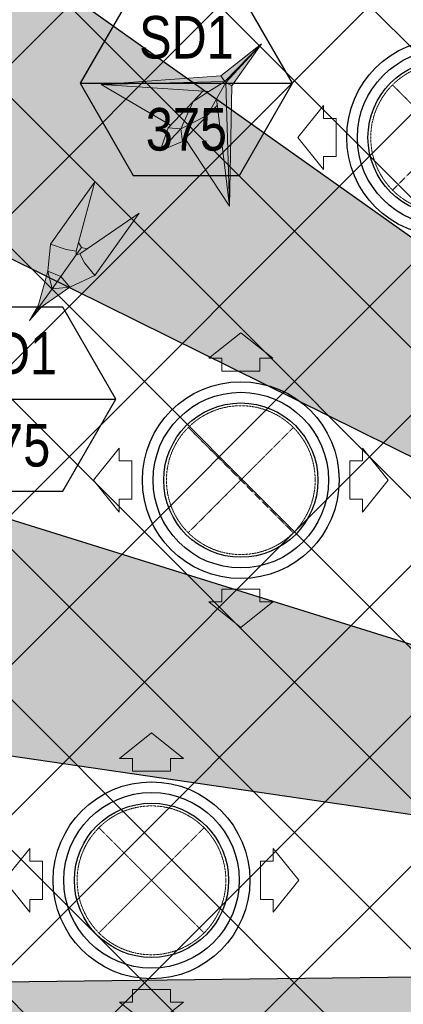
# Model space of a CAD drawing. Header units: millimetres. Extents: x -150 to 72073, y -3152 to 13830.
# Tile 7 of 19: x 7662 to 8565, y 6844 to 9159. Entities that reach past the tile are written whole.
import ezdxf
from ezdxf.enums import TextEntityAlignment as Align

# ---------------------------------------------------------------- set-up
doc = ezdxf.new("R2010")
doc.units = ezdxf.units.MM
doc.linetypes.add('HIDDEN', pattern=[0.375, 0.25, -0.125])
for name, color, linetype, lineweight, true_color in [('A-CEILING-01', 7, 'Continuous', 5, 0xd56ca8), ('A-CEILING-08', 7, 'Continuous', 5, 0xd56ca8), ('ACMV-SA-DUCT', 200, 'Continuous', 20, 0xbf00ff), ('ACMV-SA-FLOW-ARROW', 200, 'Continuous', 20, 0xbf00ff), ('M-MEP-ELLG-LIGHT', 5, 'Continuous', 15, 0x0000ff)]:
    doc.layers.add(name, color=color, linetype=linetype, lineweight=lineweight, true_color=true_color)
doc.layers.add('A-CELING ELEMENT', color=1, linetype='Continuous')
doc.layers.add('Legend', color=7, linetype='Continuous')
doc.layers.add('A-LIGHT', color=1, linetype='Continuous', lineweight=5)
doc.layers.add('ACMV-GRD', color=30, linetype='Continuous', true_color=0xff7f00)
doc.layers.add('RCP LAYOUT', color=9, linetype='Continuous', true_color=0x808080)
doc.styles.add('Arial Narrow', font='ARIALN.TTF')
pattern_1 = [(45, (0, 0), (19.88737822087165, 72.92038680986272), [93.75, -18.75, 0, -18.75])]

# ---------------------------------------------------------------- blocks, each defined once
blk = doc.blocks.new('XR-CP-DS$0$ceiling element 01')
at = {"layer": 'A-CELING ELEMENT', "lineweight": 5, "true_color": 0x808080, "transparency": 33554687}
h = blk.add_hatch(dxfattribs=at)
h.set_pattern_fill('ANSI36', color=8, scale=300)
h.set_pattern_definition(pattern_1)
h.paths.add_polyline_path([(-425629.7960556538, -157750.8638610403, -0.0391189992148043), (-425655.8835600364, -157707.5139024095), (-427128.7828830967, -158480.5380024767, 0.03926858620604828), (-426963.6398093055, -158744.8594579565)])
h.paths.add_polyline_path([(-427216.4563219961, -158526.5629298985, -0.03923143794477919), (-427344.3603674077, -158225.5587398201), (-431924.0115134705, -159775.1416964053), (-429595.2775805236, -159775.1416964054)])
h.paths.add_polyline_path([(-427146.3193723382, -156679.8695324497, 0.0391675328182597), (-427262.2545382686, -156968.312470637), (-425674.3422246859, -157463.077551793, -0.03857034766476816), (-425655.3807674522, -157416.934810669)])
h.paths.add_polyline_path([(-425704.2367883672, -155604.6640174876, 0.03916753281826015), (-426005.4954178, -155681.3681860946), (-425472.4264763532, -157256.8048403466, -0.03857034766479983), (-425424.1785988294, -157244.1228951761)])
edge = h.paths.add_edge_path()
edge.add_line((-430171.6889873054, -151115.1416964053), (-430279.8110549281, -151115.1416964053))
edge.add_line((-430279.8110549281, -151115.1416964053), (-430279.8110549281, -151215.1416964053))
edge.add_line((-430279.8110549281, -151215.1416964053), (-430479.8110549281, -151215.1416964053))
edge.add_line((-430479.8110549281, -151215.1416964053), (-430479.8110549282, -151115.1416964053))
edge.add_line((-430479.8110549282, -151115.1416964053), (-430629.8110549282, -151115.1416964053))
edge.add_line((-430629.8110549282, -151115.1416964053), (-430629.8110549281, -150665.1416964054))
edge.add_line((-430629.8110549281, -150665.1416964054), (-432321.8110549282, -150665.1416964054))
edge.add_line((-432321.8110549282, -150665.1416964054), (-432321.8110549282, -150772.8768388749))
edge.add_line((-432321.8110549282, -150772.8768388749), (-426859.3146182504, -156104.6393870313))
edge.add_arc((-425365.2292909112, -157562.2543938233), 2087.326633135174, 126.73773769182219, 135.7078933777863, ccw=False)
edge.add_line((-426613.7701964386, -155889.5087225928), (-430171.6889873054, -151115.1416964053))
edge = h.paths.add_edge_path()
edge.add_line((-424199.8110549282, -150665.1416964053), (-424199.8110549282, -151115.1416964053))
edge.add_line((-424199.8110549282, -151115.1416964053), (-424349.8110549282, -151115.1416964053))
edge.add_line((-424349.8110549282, -151115.1416964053), (-424349.8110549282, -151215.1416964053))
edge.add_line((-424349.8110549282, -151215.1416964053), (-424444.6385716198, -151215.1416964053))
edge.add_line((-424444.6385716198, -151215.1416964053), (-425069.6001909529, -155495.9688596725))
edge.add_arc((-425365.2292909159, -157562.254393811), 2087.326633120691, 72.8717844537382, 81.8577931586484, ccw=False)
edge.add_line((-424750.4886915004, -155567.5046679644), (-423223.0070040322, -150665.1416964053))
edge.add_line((-423223.0070040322, -150665.1416964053), (-424199.8110549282, -150665.1416964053))
h.paths.add_polyline_path([(-424567.6847267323, -153182.9153720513), (-424331.6847267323, -153182.9119419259), (-424331.6847267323, -153418.9119419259), (-424567.6847267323, -153418.9153720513)], flags=16)
h = blk.add_hatch(dxfattribs=at)
h.set_pattern_fill('ANSI36', color=8, scale=300)
h.set_pattern_definition(pattern_1)
h.paths.add_polyline_path([(-426846.1435547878, -159033.2490968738, -0.03623855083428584), (-427043.0147101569, -158804.0146606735), (-428346.1766460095, -159775.1416964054), (-427588.0361543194, -159775.1416964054)])
h.paths.add_polyline_path([(-427423.6492792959, -157908.4329962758, -0.03919721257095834), (-427452.4534480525, -157582.9375083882), (-432321.8110549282, -157641.9041650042), (-432321.8110549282, -158745.1441087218)])
h.paths.add_polyline_path([(-425674.8872644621, -157660.6713751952, -0.03892332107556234), (-425686.337960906, -157611.649022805), (-427325.9197522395, -157891.7282088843, 0.03922765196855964), (-427250.5155660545, -158193.805162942)])
h.paths.add_polyline_path([(-425560.1445762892, -157303.3776282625, -0.03849207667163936), (-425518.0985768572, -157276.7174925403), (-426291.0479729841, -155804.0849076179, 0.03915403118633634), (-426553.9410719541, -155969.7988132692)])
h.paths.add_polyline_path([(-426337.6526150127, -155715.2770382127, -0.03917191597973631), (-426037.6823963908, -155586.2130748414), (-427702.7991701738, -150665.1416964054), (-428988.3555651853, -150665.1416964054)])
h = blk.add_hatch(dxfattribs=at)
h.set_pattern_fill('ANSI36', color=8, scale=200)
h.set_pattern_definition([(45, (0, 0), (13.25825214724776, 48.61359120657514), [62.5, -12.5, 0, -12.5])])
h.paths.add_polyline_path([(-427235.6458182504, -156635.7154104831, -0.03915974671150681), (-427068.3038184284, -156355.4115593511), (-432321.8110549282, -152634.8790587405), (-432321.8110549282, -154121.2965607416)])
h.paths.add_polyline_path([(-425454.0885552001, -150665.1416964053), (-426550.291158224, -150665.1416964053), (-425721.8318844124, -155505.6146432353, -0.03927567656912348), (-425395.832461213, -155475.1521156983)])
h.paths.add_polyline_path([(-425690.0529665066, -157561.5841056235, -0.03871886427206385), (-425686.0049243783, -157511.6697011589), (-427331.8014059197, -157271.3950015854, 0.03919283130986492), (-427353.2163287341, -157581.7273886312)], flags=17)
h.paths.add_polyline_path([(-425084.1782011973, -155595.7613539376, 0.03919283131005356), (-425394.6125195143, -155575.8786131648), (-425374.4697466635, -157238.9998530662, -0.03871886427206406), (-425324.4589862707, -157241.5995190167)], flags=17)
h.paths.add_polyline_path([(-423965.7270055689, -156152.8325476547, 0.9965124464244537), (-426776.1454952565, -158963.2510373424), (-425599.8565312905, -157786.9620733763, -0.9002864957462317), (-425184.3894031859, -157294.7662731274), (-424476.1591812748, -156294.7269236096), (-424567.8097006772, -156294.7269236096), (-424567.8097006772, -156058.7269236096), (-424331.8097006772, -156058.7269236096), (-424331.8097006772, -156294.7269236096), (-424476.1591812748, -156294.7269236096), (-425184.3894031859, -157294.7662731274, -0.04219191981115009), (-425141.9877764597, -157329.0933185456)])
h = blk.add_hatch(dxfattribs=at)
h.set_pattern_fill('ANSI36', color=8, scale=300)
h.set_pattern_definition(pattern_1)
h.paths.add_polyline_path([(-432321.8110549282, -155391.8451372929), (-432321.8110549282, -156542.8887234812), (-427430.1208832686, -157257.0410500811, -0.03917149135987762), (-427357.248366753, -156938.7221373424)])
h.paths.add_polyline_path([(-426787.7782644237, -156174.4636618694, 0.03915423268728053), (-426986.8576894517, -156413.0894222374), (-425629.5935314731, -157374.3029805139, -0.03849207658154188), (-425597.5986156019, -157336.1591179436)])
h.paths.add_polyline_path([(-424491.0989594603, -155778.6374362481, 0.03922659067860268), (-424780.5171665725, -155663.8848768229), (-425275.3273764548, -157251.9137619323, -0.03892330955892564), (-425228.2538995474, -157269.7574095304)])
h.paths.add_polyline_path([(-423119.8110549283, -154379.5158906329), (-423119.8110549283, -153004.7907557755), (-424446.3276985, -155688.0739497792, -0.03926858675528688), (-424164.6012359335, -155854.7929017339)])
h.paths.add_polyline_path([(-430497.8097006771, -156058.7269236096), (-430497.8097006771, -156294.7269236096), (-430261.8097006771, -156294.7269236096), (-430261.8097006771, -156058.7269236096)], flags=0)
h.paths.add_polyline_path([(-430497.8097006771, -156058.7269236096), (-430261.8097006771, -156058.7269236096), (-430261.8097006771, -156294.7269236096), (-430497.8097006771, -156294.7269236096)], flags=16)
at = {"layer": 'A-CELING ELEMENT', "color": 8, "lineweight": -3, "true_color": 0x808080}
for points in [[(-432321.8110549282, -152634.8790587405), (-427068.3038184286, -156355.411559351)], [(-427235.6458182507, -156635.715410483), (-432321.8110549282, -154121.2965607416)], [(-432321.8110549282, -155391.8451372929), (-427357.2483667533, -156938.7221373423)], [(-427430.1208832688, -157257.0410500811), (-432321.8110549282, -156542.8887234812)], [(-432321.8110549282, -157641.9041650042), (-427452.4534480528, -157582.9375083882)]]:
    blk.add_lwpolyline(points, dxfattribs=at)
blk = doc.blocks.new('A$Ced31c995')
at = {"layer": 'M-MEP-ELLG-LIGHT', "lineweight": 0, "true_color": 0x808080}
h = blk.add_hatch(color=8, dxfattribs=at)
h.dxf.hatch_style = 1
h.paths.add_polyline_path([(7870.091347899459, -4513.150428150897), (7892.612312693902, -4488.64039247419), (7653.741737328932, -4472.979812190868), (7817.221222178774, -4568.993479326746)], flags=17)
h.paths.add_polyline_path([(7903.89759354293, -4545.15692528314), (7925.37745080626, -4506.729258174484), (7946.857308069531, -4468.301591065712), (8030.924413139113, -4377.130453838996), (7944.373347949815, -4466.168432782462), (7944.353564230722, -4466.137182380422), (7907.287666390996, -4489.602522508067), (7870.091347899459, -4513.150428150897), (7841.444573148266, -4577.2648722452)])
h.paths.add_polyline_path([(7841.444599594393, -4577.265085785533), (7792.20681129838, -4629.271313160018), (7845.152573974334, -4607.205219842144)])
h.paths.add_polyline_path([(7841.444368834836, -4577.265329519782), (7841.444573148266, -4577.2648722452), (7811.346328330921, -4575.198722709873), (7792.20681129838, -4629.271313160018)])
h.paths.add_polyline_path([(7870.091347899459, -4513.150428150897), (7817.221222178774, -4568.993479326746), (7811.346328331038, -4575.198722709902), (7841.444573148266, -4577.2648722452)], flags=17)
h.paths.add_polyline_path([(7903.89759354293, -4545.15692528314), (7841.445018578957, -4577.264643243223), (7841.444599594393, -4577.265085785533), (7845.152573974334, -4607.205219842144)])
h.paths.add_polyline_path([(7927.140183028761, -4521.330097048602), (7903.89759354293, -4545.15692528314), (7851.027469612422, -4600.999974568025), (7955.832156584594, -4758.987795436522)], flags=16)
h.paths.add_polyline_path([(7944.353564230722, -4466.137182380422), (7944.304008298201, -4466.058903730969), (7653.741737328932, -4472.979812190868), (7892.612312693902, -4488.64039247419), (7907.287666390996, -4489.602522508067)])
h.paths.add_polyline_path([(7944.304008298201, -4466.058903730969), (7935.690258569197, -4452.452607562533), (7653.741737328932, -4472.979812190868)])
h.paths.add_polyline_path([(7907.287666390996, -4489.602522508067), (7892.612312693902, -4488.64039247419), (7870.091347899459, -4513.150428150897)], flags=17)
h.paths.add_polyline_path([(7927.140183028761, -4521.330097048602), (7925.37745080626, -4506.729258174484), (7903.89759354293, -4545.15692528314)], flags=16)
h.paths.add_polyline_path([(7946.857308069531, -4468.301591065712), (7925.37745080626, -4506.729258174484), (7927.140183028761, -4521.330097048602), (7955.832156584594, -4758.987795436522)], flags=17)
h.paths.add_polyline_path([(7960.919587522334, -4476.338798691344), (7946.857308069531, -4468.301591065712), (7955.832156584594, -4758.987795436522)])
h.paths.add_polyline_path([(8030.924413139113, -4377.130453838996), (7946.857308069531, -4468.301591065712), (7960.919587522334, -4476.338798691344)])
h.paths.add_polyline_path([(8030.924413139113, -4377.130453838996), (7935.690258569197, -4452.452607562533), (7944.304008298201, -4466.058903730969), (7944.483984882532, -4466.054616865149)], flags=17)
h = blk.add_hatch(color=8, dxfattribs=at)
h.dxf.hatch_style = 1
h.paths.add_polyline_path([(7638.909533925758, -4702.015816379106), (7534.680927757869, -4848.39150837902), (7571.131644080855, -4861.297280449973), (7594.509864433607, -4864.89462148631), (7600.089618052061, -4844.425469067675)])
h.paths.add_polyline_path([(7742.755896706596, -4775.960892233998), (7620.879226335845, -4859.228971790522), (7603.361373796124, -4871.197447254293), (7614.408084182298, -4892.112800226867), (7638.527290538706, -4922.336584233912)])
h.paths.add_polyline_path([(7607.300340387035, -4856.298863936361), (7600.089618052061, -4844.425469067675), (7594.509864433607, -4864.89462148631), (7595.041953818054, -4873.514188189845), (7600.339117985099, -4866.075001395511)])
h.paths.add_polyline_path([(7620.879226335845, -4859.228971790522), (7607.300340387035, -4856.298863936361), (7600.339117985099, -4866.075001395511), (7595.041953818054, -4873.514188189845), (7603.361373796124, -4871.197447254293)])
h.paths.add_polyline_path([(7603.361373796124, -4871.197447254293), (7595.041953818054, -4873.514188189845), (7558.467000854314, -4924.879012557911), (7580.20966921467, -4949.290210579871), (7638.527290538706, -4922.336584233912), (7614.408084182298, -4892.112800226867)])
h.paths.add_polyline_path([(7595.041953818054, -4873.514188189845), (7594.509864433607, -4864.89462148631), (7571.131644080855, -4861.297280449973), (7534.680927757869, -4848.39150837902), (7528.28648782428, -4912.317672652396), (7558.467000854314, -4924.879012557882)])
h.paths.add_polyline_path([(7528.28648782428, -4912.317672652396), (7538.1994014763, -4953.342249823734), (7558.467000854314, -4924.879012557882)])
h.paths.add_polyline_path([(7558.467000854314, -4924.879012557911), (7538.1994014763, -4953.342249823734), (7580.20966921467, -4949.290210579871)])
h.paths.add_polyline_path([(7580.20966921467, -4949.290210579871), (7538.1994014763, -4953.342249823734), (7503.308652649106, -5002.341819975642), (7512.94028388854, -4995.697258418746)])
h.paths.add_polyline_path([(7528.28648782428, -4912.317672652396), (7506.437051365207, -4991.066566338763), (7503.308652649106, -5002.341819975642), (7538.1994014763, -4953.342249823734)])
h.paths.add_polyline_path([(7512.94028388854, -4995.697258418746), (7503.308652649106, -5002.341819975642), (7484.904730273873, -5028.187767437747)])
h.paths.add_polyline_path([(7503.308652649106, -5002.341819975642), (7506.437051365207, -4991.066566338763), (7484.904730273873, -5028.187767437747)])
at = {"layer": 'M-MEP-ELLG-LIGHT', "color": 8, "lineweight": 0, "true_color": 0x808080}
for p, q in [((7935.690258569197, -4452.452607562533), (8030.924413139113, -4377.130453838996)), ((7944.483984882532, -4466.054616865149), (8030.924413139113, -4377.130453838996)), ((8030.924413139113, -4377.130453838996), (7946.857308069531, -4468.301591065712)), ((8030.924413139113, -4377.130453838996), (7960.919587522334, -4476.338798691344)), ((7653.741737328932, -4472.979812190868), (7935.690258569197, -4452.452607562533)), ((7653.741737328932, -4472.979812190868), (7944.483984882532, -4466.054616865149)), ((7944.353564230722, -4466.137182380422), (7907.287666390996, -4489.602522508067)), ((7946.857308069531, -4468.301591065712), (7925.37745080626, -4506.729258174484)), ((7935.690258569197, -4452.452607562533), (7944.353564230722, -4466.137182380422)), ((7946.857308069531, -4468.301591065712), (7955.832156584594, -4758.987795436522)), ((7960.919587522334, -4476.338798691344), (7946.857308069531, -4468.301591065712)), ((7817.221222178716, -4568.993479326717), (7653.741737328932, -4472.979812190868)), ((7907.287666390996, -4489.602522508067), (7653.741737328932, -4472.979812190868)), ((7892.61231269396, -4488.64039247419), (7870.091347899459, -4513.150428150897)), ((7870.091347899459, -4513.150428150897), (7907.287666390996, -4489.602522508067)), ((7960.919587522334, -4476.338798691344), (7955.832156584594, -4758.987795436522)), ((7870.091347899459, -4513.150428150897), (7811.346328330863, -4575.198722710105)), ((7841.444573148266, -4577.2648722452), (7870.091347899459, -4513.150428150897)), ((7925.37745080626, -4506.729258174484), (7903.89759354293, -4545.15692528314)), ((7955.832156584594, -4758.987795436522), (7925.37745080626, -4506.729258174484)), ((7903.89759354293, -4545.15692528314), (7927.140183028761, -4521.330097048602)), ((7903.89759354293, -4545.15692528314), (7841.444573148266, -4577.2648722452)), ((7845.152573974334, -4607.205219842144), (7903.89759354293, -4545.15692528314)), ((7811.346328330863, -4575.198722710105), (7792.20681129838, -4629.271313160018)), ((7811.346328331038, -4575.198722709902), (7841.444573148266, -4577.2648722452)), ((7841.444573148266, -4577.2648722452), (7845.152573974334, -4607.205219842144)), ((7792.20681129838, -4629.271313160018), (7845.152573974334, -4607.205219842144)), ((7955.832156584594, -4758.987795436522), (7851.027469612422, -4600.999974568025)), ((7638.909533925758, -4702.015816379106), (7534.680927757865, -4848.39150837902)), ((7600.089618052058, -4844.425469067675), (7638.909533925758, -4702.015816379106)), ((7742.755896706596, -4775.960892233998), (7620.879226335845, -4859.228971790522)), ((7638.527290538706, -4922.336584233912), (7742.755896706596, -4775.960892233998)), ((7534.680927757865, -4848.39150837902), (7528.286487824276, -4912.317672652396)), ((7571.131644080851, -4861.297280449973), (7534.680927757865, -4848.39150837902)), ((7594.509864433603, -4864.89462148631), (7571.131644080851, -4861.297280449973)), ((7600.089618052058, -4844.425469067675), (7594.509864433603, -4864.89462148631)), ((7607.300340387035, -4856.298863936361), (7600.089618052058, -4844.425469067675)), ((7600.339117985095, -4866.075001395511), (7607.300340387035, -4856.298863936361)), ((7620.879226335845, -4859.228971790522), (7603.36137379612, -4871.197447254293)), ((7620.879226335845, -4859.228971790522), (7607.300340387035, -4856.298863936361)), ((7558.467169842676, -4924.878775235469), (7595.04195381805, -4873.514188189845)), ((7595.04195381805, -4873.514188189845), (7594.509864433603, -4864.89462148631)), ((7595.04195381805, -4873.514188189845), (7600.339117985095, -4866.075001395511)), ((7603.36137379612, -4871.197447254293), (7595.04195381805, -4873.514188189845)), ((7614.408084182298, -4892.112800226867), (7603.36137379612, -4871.197447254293)), ((7638.527290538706, -4922.336584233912), (7614.408084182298, -4892.112800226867)), ((7528.286487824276, -4912.317672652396), (7506.437051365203, -4991.066566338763)), ((7558.467000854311, -4924.879012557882), (7528.286487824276, -4912.317672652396)), ((7528.286487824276, -4912.317672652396), (7538.199401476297, -4953.342249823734)), ((7538.199401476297, -4953.342249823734), (7558.467169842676, -4924.878775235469)), ((7580.209669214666, -4949.290210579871), (7558.467000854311, -4924.879012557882)), ((7580.209669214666, -4949.290210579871), (7638.527290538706, -4922.336584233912)), ((7503.308652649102, -5002.341819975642), (7538.199401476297, -4953.342249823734)), ((7512.940283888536, -4995.697258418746), (7580.209669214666, -4949.290210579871)), ((7538.199401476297, -4953.342249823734), (7580.209669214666, -4949.290210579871)), ((7484.904730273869, -5028.187767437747), (7506.437051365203, -4991.066566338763)), ((7512.940283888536, -4995.697258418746), (7484.904730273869, -5028.187767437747)), ((7506.437051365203, -4991.066566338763), (7503.308652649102, -5002.341819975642)), ((7503.308652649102, -5002.341819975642), (7512.940283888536, -4995.697258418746)), ((7484.904730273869, -5028.187767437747), (7503.308652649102, -5002.341819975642))]:
    blk.add_line(p, q, dxfattribs=at)
blk.add_lwpolyline([(7792.20681129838, -4629.271313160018), (7841.445018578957, -4577.264643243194)], dxfattribs=at)
blk = doc.blocks.new('A$C256bf26b')
at = {"layer": 'A-CEILING-01', "true_color": 0x808080}
h = blk.add_hatch(dxfattribs=at)
h.set_pattern_fill('ANSI37', color=8, scale=2000)
h.set_pattern_definition([(45, (0, 0), (-176.7766952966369, 176.7766952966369), []), (135, (0, 0), (-176.7766952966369, -176.7766952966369), [])])
edge = h.paths.add_edge_path()
edge.add_line((17350.00000000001, 13380.00000000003), (12020.00000000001, 13380))
edge.add_line((12020.00000000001, 13380), (12020, 13280.00000000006))
edge.add_line((12020, 13280.00000000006), (11820.00000000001, 13280))
edge.add_line((11820.00000000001, 13280), (11820.00000000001, 13380.00000000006))
edge.add_line((11820.00000000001, 13380.00000000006), (6090, 13380.00000000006))
edge.add_line((6090, 13380.00000000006), (6090, 13280.00000000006))
edge.add_line((6090, 13280.00000000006), (5890.000000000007, 13280.00000000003))
edge.add_line((5890.000000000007, 13280.00000000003), (5890, 13380.00000000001))
edge.add_line((5890, 13380.00000000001), (350.0000000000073, 13380))
edge.add_line((350.0000000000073, 13380), (200.0000000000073, 13380))
edge.add_line((200.0000000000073, 13380), (200.0000000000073, 4520))
edge.add_line((200.0000000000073, 4520), (650.0000000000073, 4520))
edge.add_line((650.0000000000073, 4520), (649.9999999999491, 4220.000000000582))
edge.add_line((649.9999999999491, 4220.000000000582), (200.0000000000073, 4220.000000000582))
edge.add_line((200.0000000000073, 4220.000000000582), (200.0000000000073, 3270))
edge.add_line((200.0000000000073, 3270), (3945.000000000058, 3270))
edge.add_line((3945.000000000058, 3270), (3945.000000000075, 3919.999999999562))
edge.add_line((3945.000000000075, 3919.999999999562), (6135.000000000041, 3919.999999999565))
edge.add_line((6135.000000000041, 3919.999999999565), (6135.000000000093, 3269.999999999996))
edge.add_line((6135.000000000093, 3269.999999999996), (9805, 3270))
edge.add_line((9805, 3270), (9805.000000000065, 3070))
edge.add_line((9805.000000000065, 3070), (10125.70100277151, 3069.999999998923))
edge.add_line((10125.70100277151, 3069.999999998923), (10125.70100277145, 3422.999999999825))
edge.add_line((10125.70100277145, 3422.999999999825), (11242.06117950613, 4539.36017673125))
edge.add_line((11242.06117950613, 4539.36017673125), (10770.12626584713, 5011.295090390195))
edge.add_line((10770.12626584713, 5011.295090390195), (11904.41558772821, 6145.584412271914))
edge.add_line((11904.41558772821, 6145.584412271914), (14298.8311754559, 8540.00000000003))
edge.add_line((14298.8311754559, 8540.00000000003), (14449.99999999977, 8540.00000000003))
edge.add_line((14449.99999999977, 8540.00000000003), (14449.99999999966, 9620))
edge.add_line((14449.99999999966, 9620), (14449.99999999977, 12330.00000000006))
edge.add_arc((15199.99999999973, 12330.0000000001), 749.99999999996, 89.9999999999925, 180.0000000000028, ccw=False)
edge.add_line((15199.99999999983, 13080.00000000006), (17349.99999999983, 13080.00000000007))
edge.add_line((17349.99999999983, 13080.00000000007), (17350.00000000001, 13380.00000000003))
h.paths.add_polyline_path([(5890.12632819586, 11294.22803941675), (6090.124973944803, 11294.22803941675), (6090.124973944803, 11094.22117916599), (5890.12632819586, 11094.22117916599)], flags=16)
h.paths.add_polyline_path([(5890.12632819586, 9330), (6090.124973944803, 9330), (6090.124973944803, 9129.993139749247), (5890.12632819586, 9129.993139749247)], flags=16)
h.paths.add_polyline_path([(5890.001354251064, 8418.414772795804), (6090.000000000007, 8418.414772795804), (6090.000000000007, 8218.407912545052), (5890.001354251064, 8218.407912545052)], flags=16)
h.paths.add_polyline_path([(5890.000000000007, 6030), (6089.99864574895, 6030), (6089.99864574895, 5829.993139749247), (5890.000000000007, 5829.993139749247)], flags=16)
h.paths.add_polyline_path([(11820.00135425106, 8418.414772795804), (12020.00000000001, 8418.414772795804), (12020.00000000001, 8218.407912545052), (11820.00135425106, 8218.407912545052)], flags=16)
h.paths.add_polyline_path([(11820.00000000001, 9330), (12019.99864574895, 9330), (12019.99864574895, 9129.993139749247), (11820.00000000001, 9129.993139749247)], flags=16)
h.paths.add_polyline_path([(11820.12632819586, 11294.22803941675), (12020.1249739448, 11294.22803941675), (12020.1249739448, 11094.22117916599), (11820.12632819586, 11094.22117916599)], flags=16)
at = {"layer": 'A-CEILING-08', "color": 8, "lineweight": 0, "true_color": 0x808080}
blk.add_blockref('XR-CP-DS$0$ceiling element 01', (436369.8110549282, 164495.1416964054), dxfattribs=at)
at = {"layer": 'A-LIGHT', "color": 8, "true_color": 0x808080}
blk.add_blockref('A$Ced31c995', (200.0000000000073, 13480), dxfattribs=at)
blk = doc.blocks.new('SA-RCD-350')
at = {"layer": 'ACMV-GRD'}
for radius in [231.5, 206.5, 181.5]:
    blk.add_circle((0, 0), radius, dxfattribs=at)
at = {"layer": 'ACMV-SA-DUCT', "linetype": 'HIDDEN'}
for p, q in [((-123.7436867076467, 123.7436867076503), (123.7436867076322, -123.743686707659)), ((123.7436867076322, 123.7436867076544), (-123.7436867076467, -123.7436867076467))]:
    blk.add_line(p, q, dxfattribs=at)
blk.add_circle((0, 0), 175, dxfattribs=at)
at = {"layer": 'ACMV-SA-FLOW-ARROW'}
for points in [[(0, 346.5), (-75, 286.5), (-45, 286.5), (-45, 256.5), (45, 256.5), (45, 286.5), (75, 286.5), (0, 346.5)], [(-346.5, 0), (-286.5, 75), (-286.5, 45), (-256.5, 45), (-256.5, -45), (-286.5, -45), (-286.5, -75), (-346.5, 0)], [(346.5, 0), (286.5, 75), (286.5, 45), (256.5, 45), (256.5, -45), (286.5, -45), (286.5, -75), (346.5, 0)], [(0, -346.5), (-75, -286.5), (-45, -286.5), (-45, -256.5), (45, -256.5), (45, -286.5), (75, -286.5), (0, -346.5)]]:
    blk.add_lwpolyline(points, dxfattribs=at)
blk = doc.blocks.new('AIR Terminal Tag')
at = {"layer": 'Legend'}
blk.add_line((-250, 0), (250, 0), dxfattribs=at)
blk.add_lwpolyline([(-125, 216.5063509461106), (-250, 0), (-125, -216.5063509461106), (125, -216.5063509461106), (250, 0), (125, 216.5063509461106)], close=True, dxfattribs=at)
at = {"layer": 'Legend', "style": 'Arial Narrow'}
for tag, p in [('AIR_TERMINAL_TYPE_NUMBER', (0, 108.2531754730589)), ('CFM', (0, -108.2531754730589))]:
    blk.add_attdef(tag, text='', height=100, dxfattribs=at).set_placement(p, align=Align.MIDDLE_CENTER)

msp = doc.modelspace()

# ---------------------------------------------------------------- block references
at = {"layer": 'ACMV-GRD'}
for p in [(8663.200064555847, 8882.306338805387), (8182.33106322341, 8076.589041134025), (7972.111730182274, 7135.433442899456)]:
    msp.add_blockref('SA-RCD-350', p, dxfattribs=at)
at = {"layer": 'Legend'}
for p in [(8054.287404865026, 9009.854121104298), (7638.342113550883, 8266.776138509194)]:
    msp.add_blockref('AIR Terminal Tag', p, dxfattribs=at).add_auto_attribs({'CFM': '375', 'AIR_TERMINAL_TYPE_NUMBER': 'SD1'})
at = {"layer": 'RCP LAYOUT'}
msp.add_blockref('A$C256bf26b', (0, 0), dxfattribs=at)

doc.saveas('drawing.dxf')
